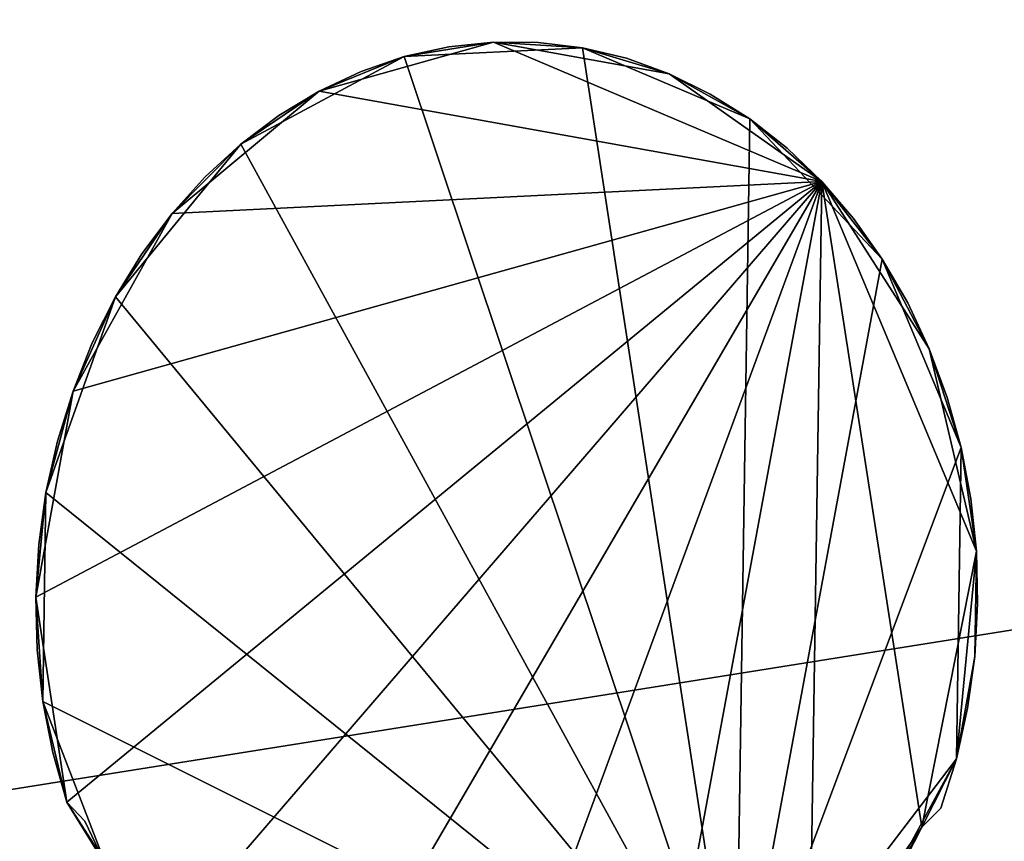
# Model space of a CAD drawing. Header units: inches. Extents: x 0 to 23, y -28 to 0.
# Tile 30 of 51: x 1.4 to 3.5, y -3.5 to -1.7. Entities that reach past the tile are written whole.
import ezdxf

# ---------------------------------------------------------------- set-up
doc = ezdxf.new("R2010")
doc.units = ezdxf.units.IN
doc.header["$MEASUREMENT"] = 0
doc.layers.add('A-FURN-3-ST-BK', color=151, linetype='Continuous')
doc.layers.add('A-FURN-3-ST-LG', color=7, linetype='Continuous', true_color=0x989898)

msp = doc.modelspace()

# ---------------------------------------------------------------- meshes
at = {"layer": 'A-FURN-3-ST-BK'}
mesh = msp.add_polyface(dxfattribs=at)
corners = [(22.5889, 0, 28.0002), (0.4, 0, 28.0002), (0.4, -3.537, 28), (22.5889, 0, 1.3957), (0.4, 0, 1.3957), (22.5889, -5.284, 1.3957), (0.4, -5.284, 1.3957), (22.5889, -5.284, 12.1738), (0.4, -5.284, 12.1738), (22.5889, -5.2889, 12.3467), (0.4, -5.2889, 12.3467), (22.5889, -5.3037, 12.5096), (0.4, -5.3037, 12.5096), (22.5889, -5.3284, 12.6627), (0.4, -5.3284, 12.6627), (22.5889, -5.363, 12.8059), (0.4, -5.363, 12.8059), (22.5889, -5.4074, 12.9393), (0.4, -5.4074, 12.9393), (22.5889, -3.537, 28), (0.4, -3.7593, 27.9911), (22.5889, -3.7592, 27.9911), (0.4, -3.9972, 27.9639), (22.5889, -3.9972, 27.9639), (0.4, -4.213, 27.9191), (22.5889, -4.213, 27.9191), (0.4, -4.5542, 27.7751), (22.5889, -4.5542, 27.7751), (0.4, -4.7499, 27.6641), (22.5889, -4.7498, 27.6642), (0.4, -4.9293, 27.5485), (22.5889, -4.9293, 27.5485), (0.4, -5.106, 27.4266), (22.5889, -5.106, 27.4266), (0.4, -5.2661, 27.2755), (22.5889, -5.2661, 27.2755), (0.4, -5.4162, 27.1071), (0.2778, -0.0111, 27.989), (0.2778, -3.5365, 27.9889), (0.2778, -0.0111, 1.4068), (0.2778, -5.2729, 1.4068), (0.2777, -5.2729, 12.1738), (0.2777, -5.2778, 12.347), (0.2777, -5.2927, 12.5106), (0.2777, -5.3175, 12.6645), (0.2777, -5.3522, 12.8085), (0.2777, -5.3969, 12.9428), (0.2778, -3.758, 27.9801), (0.2778, -3.9949, 27.9531), (0.2778, -4.2097, 27.9084), (0.2778, -4.5493, 27.7651), (0.2777, -4.7438, 27.6548), (0.2777, -4.923, 27.5394), (0.2778, -5.099, 27.418), (0.2778, -5.2578, 27.2681), (0.2778, -5.4074, 27.1004)]
mesh.append_faces([[corners[k] for k in face] for face in [(0, 1, 2), (3, 4, 1), (5, 6, 4), (7, 8, 6), (9, 10, 8), (11, 12, 10), (13, 14, 12), (15, 16, 14), (17, 18, 16), (19, 2, 20), (21, 20, 22), (23, 22, 24), (25, 24, 26), (27, 26, 28), (29, 28, 30), (31, 30, 32), (33, 32, 34), (35, 34, 36), (2, 1, 37), (37, 38, 2), (1, 4, 39), (39, 37, 1), (4, 6, 40), (40, 39, 4), (6, 8, 41), (41, 40, 6), (8, 10, 42), (10, 12, 43), (12, 14, 44), (14, 16, 45), (16, 18, 46), (20, 2, 38), (38, 47, 20), (22, 20, 47), (47, 48, 22), (24, 22, 48), (48, 49, 24), (26, 24, 49), (49, 50, 26), (28, 26, 50), (50, 51, 28), (30, 28, 51), (51, 52, 30), (32, 30, 52), (52, 53, 32), (34, 32, 53), (53, 54, 34), (36, 34, 54), (54, 55, 36)]], dxfattribs={"vtx2": -1})
mesh = msp.add_polyface(dxfattribs=at)
corners = [(0.4, -3.537, 28), (22.5889, -3.537, 28), (22.5889, 0, 28.0002), (0.4, 0, 28.0002), (22.5889, 0, 1.3957), (0.4, 0, 1.3957), (22.5889, -5.284, 1.3957), (0.4, -5.284, 1.3957), (22.5889, -5.284, 12.1738), (0.4, -5.284, 12.1738), (22.5889, -5.2889, 12.3467), (0.4, -5.2889, 12.3467), (22.5889, -5.3037, 12.5096), (0.4, -5.3037, 12.5096), (22.5889, -5.3284, 12.6627), (0.4, -5.3284, 12.6627), (22.5889, -5.363, 12.8059), (0.4, -5.363, 12.8059), (22.5889, -5.4074, 12.9393), (0.4, -5.4074, 12.9393), (22.5889, -5.4618, 13.0627), (0.4, -3.7593, 27.9911), (22.5889, -3.7592, 27.9911), (0.4, -3.9972, 27.9639), (22.5889, -3.9972, 27.9639), (0.4, -4.213, 27.9191), (22.5889, -4.213, 27.9191), (0.4, -4.5542, 27.7751), (22.5889, -4.5542, 27.7751), (0.4, -4.7499, 27.6641), (22.5889, -4.7498, 27.6642), (0.4, -4.9293, 27.5485), (22.5889, -4.9293, 27.5485), (0.4, -5.106, 27.4266), (22.5889, -5.106, 27.4266), (0.4, -5.2661, 27.2755), (22.5889, -5.2661, 27.2755), (0.4, -5.4162, 27.1071), (22.5889, -5.4162, 27.1071), (22.7111, -3.537, 27.9889), (22.7111, -0.0111, 27.989), (22.7111, -0.0111, 1.4068), (22.7111, -5.2729, 1.4068), (22.7111, -5.2729, 12.1741), (22.7111, -5.2778, 12.3477), (22.7111, -5.2928, 12.5114), (22.7111, -5.3176, 12.6653), (22.7111, -5.3524, 12.8094), (22.7111, -5.3973, 12.9437), (22.7111, -5.452, 13.0681), (22.7111, -3.7588, 27.98), (22.7111, -3.9959, 27.9529), (22.7111, -4.2097, 27.9084), (22.7111, -4.5493, 27.7651), (22.7111, -4.7444, 27.6545), (22.7111, -4.9233, 27.5392), (22.7111, -5.099, 27.418), (22.7111, -5.2584, 27.2674), (22.7111, -5.4079, 27.0997)]
mesh.append_faces([[corners[k] for k in face] for face in [(0, 1, 2), (3, 2, 4), (5, 4, 6), (7, 6, 8), (9, 8, 10), (11, 10, 12), (13, 12, 14), (15, 14, 16), (17, 16, 18), (19, 18, 20), (21, 22, 1), (23, 24, 22), (25, 26, 24), (27, 28, 26), (29, 30, 28), (31, 32, 30), (33, 34, 32), (35, 36, 34), (37, 38, 36), (2, 1, 39), (4, 2, 40), (6, 4, 41), (8, 6, 42), (42, 43, 8), (10, 8, 43), (43, 44, 10), (12, 10, 44), (44, 45, 12), (14, 12, 45), (45, 46, 14), (16, 14, 46), (46, 47, 16), (18, 16, 47), (47, 48, 18), (20, 18, 48), (48, 49, 20), (1, 22, 50), (22, 24, 51), (24, 26, 52), (26, 28, 53), (28, 30, 54), (30, 32, 55), (55, 54, 30), (32, 34, 56), (56, 55, 32), (34, 36, 57), (57, 56, 34), (36, 38, 58)]], dxfattribs={"vtx2": -1})
at = {"layer": 'A-FURN-3-ST-LG'}
mesh = msp.add_polyface(dxfattribs=at)
corners = [(2.1212, -1.8378, 0.8382), (2.1212, -1.8378, 0.5591), (2.0309, -1.88, 0.8382), (2.0309, -1.88, 0.5591), (2.1212, -1.8378, 0.2797), (2.0309, -1.88, 0.2797), (2.214, -1.8058, 0.5591), (2.214, -1.8058, 0.2797), (2.3097, -1.7846, 0.5591), (2.3097, -1.7846, 0.2797), (2.214, -1.8058, 0.8382), (2.3097, -1.7846, 0.8382), (2.4059, -1.7744, 0.8382), (2.4059, -1.7744, 0.5591), (2.502, -1.7751, 0.5591), (2.4059, -1.7744, 0.2797), (2.1212, -1.8378, 0), (2.0309, -1.88, 0), (2.214, -1.8058, 0), (2.3097, -1.7846, 0), (2.4059, -1.7744, 0), (2.5973, -1.7867, 0), (3.1129, -2.0746, 1.3957), (2.0309, -1.88, 1.3957), (1.7144, -2.1437, 1.3957), (2.4059, -1.7744, 1.3957), (2.214, -1.8058, 1.3957), (2.3097, -1.7846, 1.3957), (2.3097, -1.7846, 1.1171), (2.214, -1.8058, 1.1171), (2.1212, -1.8378, 1.3957), (2.1212, -1.8378, 1.1171), (2.0309, -1.88, 1.1171), (2.4059, -1.7744, 1.1171), (1.8624, -1.9941, 0)]
mesh.append_faces([[corners[k] for k in face] for face in [(28, 26, 27), (31, 23, 30), (29, 30, 26), (33, 27, 25)]], dxfattribs={"vtx0": -1})
mesh.append_faces([[corners[k] for k in face] for face in [(18, 20, 21), (22, 23, 24), (25, 26, 23), (34, 17, 18)]], dxfattribs={"vtx0": -1, "vtx1": -1, "vtx2": -1})
mesh.append_faces([[corners[k] for k in face] for face in [(1, 3, 2), (4, 5, 3), (7, 4, 1), (9, 7, 6), (6, 1, 0), (8, 6, 10), (13, 8, 11), (14, 13, 12), (15, 9, 8), (28, 29, 26), (31, 32, 23), (29, 31, 30), (0, 2, 32), (10, 0, 31), (11, 10, 29), (12, 11, 28), (33, 28, 27)]], dxfattribs={"vtx0": -1, "vtx2": -1})
mesh.append_faces([[corners[k] for k in face] for face in [(0, 1, 2), (1, 4, 3), (6, 7, 1), (8, 9, 6), (10, 6, 0), (11, 8, 10), (12, 13, 11), (13, 15, 8), (4, 16, 5), (7, 18, 4), (9, 19, 7), (15, 20, 9), (31, 0, 32), (29, 10, 31), (28, 11, 29), (33, 12, 28)]], dxfattribs={"vtx1": -1, "vtx2": -1})
mesh.append_faces([[corners[k] for k in face] for face in [(16, 17, 5), (18, 16, 4), (19, 18, 7), (20, 19, 9), (18, 19, 20), (25, 27, 26), (26, 30, 23), (17, 16, 18)]], dxfattribs={"vtx2": -1})
mesh = msp.add_polyface(dxfattribs=at)
corners = [(2.502, -1.7751, 0.8382), (2.502, -1.7751, 0.5591), (2.4059, -1.7744, 0.8382), (2.5973, -1.7868, 0.8382), (2.5973, -1.7868, 0.5591), (2.502, -1.7751, 0.2797), (2.4059, -1.7744, 0.5591), (2.4059, -1.7744, 0.2797), (2.502, -1.7751, 0), (2.4059, -1.7744, 0), (2.5973, -1.7867, 0), (2.692, -1.8094, 0.8382), (2.692, -1.8094, 0.5591), (2.7838, -1.8427, 0.8382), (2.7838, -1.8427, 0.5591), (2.8726, -1.8863, 0.5591), (2.5973, -1.7868, 0.2797), (2.692, -1.8094, 0.2797), (2.7838, -1.8427, 0.2797), (2.8726, -1.8863, 0.2797), (2.692, -1.8094, 0), (2.7838, -1.8427, 0), (2.9576, -1.9399, 0), (3.1129, -2.0746, 1.3957), (2.4059, -1.7744, 1.3957), (2.0309, -1.88, 1.3957), (2.7838, -1.8427, 1.3957), (2.502, -1.7751, 1.1171), (2.4059, -1.7744, 1.1171), (2.5973, -1.7868, 1.3957), (2.502, -1.7751, 1.3957), (2.692, -1.8094, 1.3957), (2.5973, -1.7868, 1.1171), (2.692, -1.8094, 1.1171), (2.7838, -1.8427, 1.1171)]
mesh.append_faces([[corners[k] for k in face] for face in [(27, 24, 30), (32, 30, 29), (33, 29, 31), (34, 31, 26)]], dxfattribs={"vtx0": -1})
mesh.append_faces([[corners[k] for k in face] for face in [(10, 21, 22), (23, 24, 25), (23, 26, 24), (26, 29, 24)]], dxfattribs={"vtx0": -1, "vtx1": -1, "vtx2": -1})
mesh.append_faces([[corners[k] for k in face] for face in [(4, 1, 0), (5, 7, 6), (12, 4, 3), (14, 12, 11), (15, 14, 13), (16, 5, 1), (17, 16, 4), (18, 17, 12), (19, 18, 14), (0, 2, 28), (3, 0, 27), (11, 3, 32), (13, 11, 33), (27, 28, 24), (32, 27, 30), (33, 32, 29), (34, 33, 31)]], dxfattribs={"vtx0": -1, "vtx2": -1})
mesh.append_faces([[corners[k] for k in face] for face in [(0, 1, 2), (3, 4, 0), (1, 5, 6), (5, 8, 7), (11, 12, 3), (13, 14, 11), (4, 16, 1), (12, 17, 4), (14, 18, 12), (16, 10, 5), (17, 20, 16), (18, 21, 17), (27, 0, 28), (32, 3, 27), (33, 11, 32), (34, 13, 33)]], dxfattribs={"vtx1": -1, "vtx2": -1})
mesh.append_faces([[corners[k] for k in face] for face in [(8, 9, 7), (9, 8, 10), (10, 8, 5), (20, 10, 16), (21, 20, 17), (29, 30, 24), (26, 31, 29), (10, 20, 21)]], dxfattribs={"vtx2": -1})
mesh = msp.add_polyface(dxfattribs=at)
corners = [(3.3438, -2.4349, 0.2797), (3.3438, -2.4349, 0), (3.2975, -2.3354, 0.2797), (3.2975, -2.3354, 0), (3.3824, -2.5391, 0), (3.2428, -2.2417, 0), (3.4122, -2.6471, 0), (3.1808, -2.1544, 0.2797), (3.1808, -2.1544, 0), (3.1129, -2.0746, 0.2797), (3.2428, -2.2417, 0.2797), (3.1129, -2.0746, 0), (2.9273, -3.9395, 0), (2.5973, -1.7867, 0), (2.9576, -1.9399, 0), (2.214, -1.8058, 0), (3.4454, -2.8703, 1.3957), (3.1129, -2.0746, 1.3957), (3.3282, -3.4637, 1.3957), (3.3438, -2.435, 1.3957), (3.2428, -2.2417, 1.3957), (3.2975, -2.3354, 1.3957), (3.1808, -2.1544, 1.3957), (3.1808, -2.1544, 1.1171), (3.1808, -2.1544, 0.8382), (3.1129, -2.0746, 1.1171), (3.2428, -2.2417, 1.1171), (3.2428, -2.2417, 0.8382), (3.2975, -2.3354, 1.1171), (3.2975, -2.3354, 0.8382), (3.3438, -2.4349, 1.1171), (3.3438, -2.4349, 0.8382), (3.1808, -2.1544, 0.5591), (3.1129, -2.0746, 0.8382), (3.2428, -2.2417, 0.5591), (3.2975, -2.3354, 0.5591), (3.3438, -2.4349, 0.5591), (3.1129, -2.0746, 0.5591)]
mesh.append_faces([[corners[k] for k in face] for face in [(26, 22, 20), (28, 20, 21)]], dxfattribs={"vtx0": -1})
mesh.append_faces([[corners[k] for k in face] for face in [(0, 1, 2), (5, 1, 6), (7, 8, 9), (12, 13, 14), (12, 15, 13), (12, 5, 6), (12, 14, 5), (16, 17, 18), (16, 19, 17), (19, 20, 17), (23, 24, 25), (26, 23, 22), (27, 24, 23), (30, 31, 28), (24, 32, 33), (34, 32, 24), (31, 36, 29), (32, 7, 37), (10, 7, 32), (36, 0, 35)]], dxfattribs={"vtx0": -1, "vtx1": -1, "vtx2": -1})
mesh.append_faces([[corners[k] for k in face] for face in [(23, 17, 22), (28, 26, 20), (29, 27, 26), (30, 21, 19), (30, 28, 21), (31, 29, 28), (35, 34, 27), (36, 35, 29), (2, 10, 34), (0, 2, 35)]], dxfattribs={"vtx0": -1, "vtx2": -1})
mesh.append_faces([[corners[k] for k in face] for face in [(4, 1, 0), (10, 5, 7), (5, 8, 7), (2, 3, 10), (26, 27, 23), (28, 29, 26), (27, 34, 24), (29, 35, 27), (34, 10, 32), (35, 2, 34)]], dxfattribs={"vtx1": -1, "vtx2": -1})
mesh.append_faces([[corners[k] for k in face] for face in [(1, 3, 2), (3, 5, 10), (5, 3, 1), (11, 8, 5), (19, 21, 20), (20, 22, 17)]], dxfattribs={"vtx2": -1})
mesh = msp.add_polyface(dxfattribs=at)
corners = [(1.5924, -2.3231, 1.3957), (1.5426, -2.4219, 1.3957), (1.5016, -2.5255, 1.3957), (1.5426, -2.4219, 1.1171), (1.5016, -2.5255, 1.1171), (1.5924, -2.3231, 1.1171), (1.7144, -2.1437, 1.3957), (1.6495, -2.2301, 1.3957), (1.6495, -2.2301, 1.1171), (1.7144, -2.1437, 1.1171), (1.5426, -2.4219, 0.8382), (1.5016, -2.5255, 0.8382), (1.5924, -2.3231, 0.8382), (1.6495, -2.2301, 0.8382), (1.7144, -2.1437, 0.8382), (1.5426, -2.4219, 0.5591), (1.5016, -2.5255, 0.5591), (1.5924, -2.3231, 0.5591), (1.6495, -2.2301, 0.5591), (1.7144, -2.1437, 0.5591), (1.5426, -2.4219, 0.2797), (1.5426, -2.4219, 0), (1.5016, -2.5255, 0.2797), (1.5016, -2.5255, 0), (1.5924, -2.3231, 0.2797), (1.6495, -2.2301, 0.2797), (1.7144, -2.1437, 0.2797), (1.5924, -2.3231, 0), (1.6495, -2.2301, 0), (1.7144, -2.1437, 0), (3.1129, -2.0746, 1.3957), (1.4215, -2.9691, 1.3957), (1.4879, -3.4101, 1.3957), (2.9273, -3.9395, 0), (1.8624, -1.9941, 0), (2.214, -1.8058, 0), (1.443, -2.7436, 0)]
mesh.append_faces([[corners[k] for k in face] for face in [(3, 2, 1), (8, 0, 7)]], dxfattribs={"vtx0": -1})
mesh.append_faces([[corners[k] for k in face] for face in [(3, 4, 2), (6, 0, 2), (8, 5, 0), (10, 11, 4), (5, 12, 3), (13, 12, 5), (15, 16, 11), (12, 17, 10), (18, 17, 12), (20, 22, 16), (17, 24, 15), (25, 24, 17), (24, 27, 20), (30, 2, 31), (30, 6, 2), (30, 31, 32), (33, 34, 35), (33, 27, 34), (33, 36, 27), (36, 23, 27)]], dxfattribs={"vtx0": -1, "vtx1": -1, "vtx2": -1})
mesh.append_faces([[corners[k] for k in face] for face in [(5, 1, 0), (5, 3, 1), (9, 8, 7), (12, 10, 3), (14, 13, 8), (17, 15, 10), (19, 18, 13), (24, 20, 15), (26, 25, 18)]], dxfattribs={"vtx0": -1, "vtx2": -1})
mesh.append_faces([[corners[k] for k in face] for face in [(3, 10, 4), (8, 13, 5), (10, 15, 11), (13, 18, 12), (14, 19, 13), (20, 21, 22), (21, 23, 22), (15, 20, 16), (18, 25, 17), (19, 26, 18), (25, 28, 24), (28, 27, 24)]], dxfattribs={"vtx1": -1, "vtx2": -1})
mesh.append_faces([[corners[k] for k in face] for face in [(0, 1, 2), (6, 7, 0), (27, 21, 20), (29, 28, 25), (27, 28, 29), (23, 21, 27)]], dxfattribs={"vtx2": -1})
mesh = msp.add_polyface(dxfattribs=at)
corners = [(2.8726, -1.8863, 0.8382), (2.8726, -1.8863, 0.5591), (2.7838, -1.8427, 0.8382), (2.9576, -1.9399, 0.8382), (2.9576, -1.9399, 0.5591), (3.0377, -2.0028, 0.8382), (3.0377, -2.0028, 0.5591), (3.1129, -2.0746, 0.8382), (3.1129, -2.0746, 0.5591), (2.9576, -1.9399, 0.2797), (2.8726, -1.8863, 0.2797), (3.0377, -2.0028, 0.2797), (3.1129, -2.0746, 0.2797), (3.0377, -2.0028, 0), (2.9576, -1.9399, 0), (3.1129, -2.0746, 0), (3.2428, -2.2417, 0), (3.1808, -2.1544, 0), (2.7838, -1.8427, 0.5591), (2.8726, -1.8863, 0), (2.7838, -1.8427, 0.2797), (2.7838, -1.8427, 0), (2.8726, -1.8863, 1.1171), (2.7838, -1.8427, 1.1171), (2.9576, -1.9399, 1.1171), (3.0377, -2.0028, 1.1171), (3.1129, -2.0746, 1.1171), (3.1129, -2.0746, 1.3957), (2.9576, -1.9399, 1.3957), (2.7838, -1.8427, 1.3957), (3.0377, -2.0028, 1.3957), (2.8726, -1.8863, 1.3957), (3.1808, -2.1544, 1.1171), (3.1808, -2.1544, 0.8382), (3.1808, -2.1544, 0.5591), (3.1808, -2.1544, 0.2797)]
mesh.append_faces([[corners[k] for k in face] for face in [(22, 29, 31), (24, 31, 28), (25, 28, 30), (26, 30, 27)]], dxfattribs={"vtx0": -1})
mesh.append_faces([[corners[k] for k in face] for face in [(14, 15, 16), (27, 28, 29)]], dxfattribs={"vtx0": -1, "vtx1": -1, "vtx2": -1})
mesh.append_faces([[corners[k] for k in face] for face in [(4, 1, 0), (6, 4, 3), (8, 6, 5), (9, 10, 1), (11, 9, 4), (12, 11, 6), (0, 2, 23), (3, 0, 22), (5, 3, 24), (7, 5, 25), (22, 23, 29), (24, 22, 31), (25, 24, 28), (26, 25, 30), (32, 26, 27), (33, 7, 26), (34, 8, 7), (35, 12, 8)]], dxfattribs={"vtx0": -1, "vtx2": -1})
mesh.append_faces([[corners[k] for k in face] for face in [(0, 1, 2), (3, 4, 0), (5, 6, 3), (7, 8, 5), (4, 9, 1), (6, 11, 4), (8, 12, 6), (11, 13, 9), (12, 15, 11), (1, 10, 18), (10, 19, 20), (9, 14, 10), (22, 0, 23), (24, 3, 22), (25, 5, 24), (26, 7, 25)]], dxfattribs={"vtx1": -1, "vtx2": -1})
mesh.append_faces([[corners[k] for k in face] for face in [(13, 14, 9), (15, 13, 11), (17, 15, 12), (14, 13, 15), (19, 21, 20), (14, 19, 10), (21, 19, 14), (27, 30, 28), (28, 31, 29)]], dxfattribs={"vtx2": -1})
mesh = msp.add_polyface(dxfattribs=at)
corners = [(1.7857, -2.0648, 1.1171), (1.7144, -2.1437, 1.3957), (1.7857, -2.0648, 1.3957), (1.7144, -2.1437, 1.1171), (1.6495, -2.2301, 1.3957), (1.7144, -2.1437, 0.8382), (1.6495, -2.2301, 1.1171), (1.7857, -2.0648, 0.8382), (1.7144, -2.1437, 0.2797), (1.7144, -2.1437, 0), (1.6495, -2.2301, 0.2797), (1.7857, -2.0648, 0.2797), (1.7857, -2.0648, 0), (1.8624, -1.9941, 0.2797), (1.8624, -1.9941, 0), (1.9444, -1.9324, 0.2797), (1.9444, -1.9324, 0), (1.8624, -1.9941, 0.8382), (1.8624, -1.9941, 0.5591), (1.7857, -2.0648, 0.5591), (1.9444, -1.9324, 0.8382), (1.9444, -1.9324, 0.5591), (2.0309, -1.88, 0.8382), (2.0309, -1.88, 0.5591), (1.7144, -2.1437, 0.5591), (2.0309, -1.88, 0.2797), (2.0309, -1.88, 0), (2.0309, -1.88, 1.3957), (1.8624, -1.9941, 1.3957), (1.8624, -1.9941, 1.1171), (1.9444, -1.9324, 1.3957), (1.9444, -1.9324, 1.1171), (2.0309, -1.88, 1.1171), (1.5924, -2.3231, 0)]
mesh.append_faces([[corners[k] for k in face] for face in [(0, 1, 2), (3, 4, 1), (29, 2, 28), (31, 28, 30), (32, 30, 27)]], dxfattribs={"vtx0": -1})
mesh.append_faces([[corners[k] for k in face] for face in [(27, 28, 1), (33, 9, 14)]], dxfattribs={"vtx0": -1, "vtx1": -1, "vtx2": -1})
mesh.append_faces([[corners[k] for k in face] for face in [(0, 3, 1), (7, 5, 3), (18, 19, 7), (21, 18, 17), (23, 21, 20), (19, 24, 5), (11, 8, 24), (13, 11, 19), (15, 13, 18), (25, 15, 21), (29, 0, 2), (17, 7, 0), (31, 29, 28), (32, 31, 30), (20, 17, 29), (22, 20, 31)]], dxfattribs={"vtx0": -1, "vtx2": -1})
mesh.append_faces([[corners[k] for k in face] for face in [(3, 5, 6), (0, 7, 3), (8, 9, 10), (11, 12, 8), (13, 14, 11), (15, 16, 13), (17, 18, 7), (20, 21, 17), (22, 23, 20), (7, 19, 5), (19, 11, 24), (18, 13, 19), (21, 15, 18), (23, 25, 21), (25, 26, 15), (29, 17, 0), (31, 20, 29), (32, 22, 31)]], dxfattribs={"vtx1": -1, "vtx2": -1})
mesh.append_faces([[corners[k] for k in face] for face in [(12, 9, 8), (14, 12, 11), (16, 14, 13), (26, 16, 15), (28, 2, 1), (27, 30, 28), (14, 16, 26), (9, 12, 14)]], dxfattribs={"vtx2": -1})
mesh = msp.add_polyface(dxfattribs=at)
corners = [(3.1129, -2.0746, 1.3957), (1.69, -3.7251, 1.3957), (1.9986, -3.9843, 1.3957), (1.5269, -3.4512, 0.5591), (1.5269, -3.4512, 0.2797), (1.5733, -3.5486, 0.5591), (1.5733, -3.5486, 0.2797), (1.4879, -3.4101, 0.2797), (1.69, -3.7251, 0.5591), (1.69, -3.7251, 0.2797), (1.7589, -3.8025, 0.5591), (1.628, -3.6402, 0.5591), (1.628, -3.6402, 0.2797), (1.69, -3.7251, 0), (1.7589, -3.8025, 0.2797), (1.628, -3.6402, 0), (1.5733, -3.5486, 0), (1.5269, -3.4512, 0), (1.4879, -3.4101, 0), (1.4879, -3.4101, 1.3957), (1.5733, -3.5486, 1.3957), (1.5269, -3.4512, 1.3957), (1.4879, -3.4101, 1.1171), (1.5269, -3.4512, 1.1171), (1.628, -3.6402, 1.3957), (1.5733, -3.5486, 1.1171), (1.628, -3.6402, 1.1171), (1.69, -3.7251, 1.1171), (1.7589, -3.8025, 1.3957), (1.69, -3.7251, 0.8382), (1.7589, -3.8025, 1.1171), (1.628, -3.6402, 0.8382), (1.5733, -3.5486, 0.8382), (1.5269, -3.4512, 0.8382), (1.4879, -3.4101, 0.8382), (1.4879, -3.4101, 0.5591), (1.8336, -3.872, 0), (2.9273, -3.9395, 0), (1.4361, -3.1939, 0), (1.443, -2.7436, 0)]
mesh.append_faces([[corners[k] for k in face] for face in [(19, 21, 20), (16, 17, 18)]])
mesh.append_faces([[corners[k] for k in face] for face in [(25, 24, 20), (23, 20, 21), (27, 28, 1), (26, 1, 24)]], dxfattribs={"vtx0": -1})
mesh.append_faces([[corners[k] for k in face] for face in [(0, 1, 2), (0, 19, 1), (36, 13, 16), (37, 38, 39), (37, 16, 38)]], dxfattribs={"vtx0": -1, "vtx1": -1, "vtx2": -1})
mesh.append_faces([[corners[k] for k in face] for face in [(4, 6, 5), (7, 4, 3), (12, 9, 8), (6, 12, 11), (22, 23, 21), (25, 26, 24), (23, 25, 20), (26, 27, 1), (31, 29, 27), (32, 31, 26), (11, 8, 29), (5, 11, 31), (3, 5, 32), (33, 32, 25), (34, 33, 23), (35, 3, 33)]], dxfattribs={"vtx0": -1, "vtx2": -1})
mesh.append_faces([[corners[k] for k in face] for face in [(3, 4, 5), (8, 9, 10), (11, 12, 8), (5, 6, 11), (9, 13, 14), (12, 15, 9), (6, 16, 12), (4, 17, 6), (19, 20, 1), (27, 29, 30), (26, 31, 27), (25, 32, 26), (31, 11, 29), (32, 5, 31), (33, 3, 32), (23, 33, 25)]], dxfattribs={"vtx1": -1, "vtx2": -1})
mesh.append_faces([[corners[k] for k in face] for face in [(15, 13, 9), (16, 15, 12), (17, 16, 6), (18, 17, 4), (20, 24, 1), (13, 15, 16)]], dxfattribs={"vtx2": -1})
mesh = msp.add_polyface(dxfattribs=at)
corners = [(3.1129, -2.0746, 1.3957), (3.086, -3.8116, 1.3957), (3.3282, -3.4637, 1.3957), (2.7506, -4.0306, 1.3957), (2.3702, -4.0909, 1.3957), (1.9986, -3.9843, 1.3957), (3.3282, -3.4637, 0.8382), (3.3282, -3.4637, 0.5591), (3.3687, -3.4232, 0.8382), (3.3687, -3.4232, 0.5591), (3.2784, -3.5605, 0.8382), (3.2784, -3.5605, 0.5591), (3.4024, -3.3172, 0), (3.2213, -3.6512, 0), (2.9273, -3.9395, 0), (3.3282, -3.4637, 0), (3.2784, -3.5605, 0), (3.1568, -3.7352, 0.2797), (3.1568, -3.7352, 0), (3.2213, -3.6512, 0.2797), (3.3282, -3.4637, 0.2797), (3.3687, -3.4232, 0.2797), (3.2784, -3.5605, 0.2797), (3.3687, -3.4232, 0), (3.2213, -3.6512, 0.5591), (3.1568, -3.7352, 0.5591), (3.2213, -3.6512, 1.1171), (3.2213, -3.6512, 0.8382), (3.2784, -3.5605, 1.1171), (3.1568, -3.7352, 0.8382), (3.1568, -3.7352, 1.1171), (3.1568, -3.7352, 1.3957), (3.2213, -3.6512, 1.3957), (3.2784, -3.5605, 1.3957), (3.4122, -2.6471, 0), (3.3282, -3.4637, 1.1171), (3.3687, -3.4232, 1.1171), (3.3687, -3.4232, 1.3957)]
mesh.append_faces([[corners[k] for k in face] for face in [(26, 33, 32), (30, 32, 31), (35, 37, 2)]], dxfattribs={"vtx0": -1})
mesh.append_faces([[corners[k] for k in face] for face in [(0, 1, 2), (0, 3, 1), (0, 4, 3), (0, 5, 4), (10, 11, 6), (12, 13, 14), (12, 15, 13), (22, 16, 20), (11, 22, 7), (19, 22, 11), (27, 10, 28), (24, 11, 10), (26, 28, 33), (12, 14, 34), (28, 10, 35), (1, 32, 2)]], dxfattribs={"vtx0": -1, "vtx1": -1, "vtx2": -1})
mesh.append_faces([[corners[k] for k in face] for face in [(7, 9, 8), (11, 7, 6), (20, 21, 9), (22, 20, 7), (17, 19, 24), (25, 24, 27), (29, 27, 26), (30, 26, 32), (10, 6, 35), (28, 2, 33), (28, 35, 2)]], dxfattribs={"vtx0": -1, "vtx2": -1})
mesh.append_faces([[corners[k] for k in face] for face in [(6, 7, 8), (17, 18, 19), (20, 15, 21), (19, 13, 22), (13, 16, 22), (7, 20, 9), (24, 19, 11), (25, 17, 24), (26, 27, 28), (27, 24, 10), (29, 25, 27), (30, 29, 26), (35, 6, 36)]], dxfattribs={"vtx1": -1, "vtx2": -1})
mesh.append_faces([[corners[k] for k in face] for face in [(15, 16, 13), (18, 13, 19), (16, 15, 20), (15, 23, 21), (1, 31, 32), (32, 33, 2)]], dxfattribs={"vtx2": -1})
mesh = msp.add_polyface(dxfattribs=at)
corners = [(3.3824, -2.5391, 0.2797), (3.3824, -2.5391, 0), (3.3438, -2.4349, 0.2797), (3.4122, -2.6471, 0.2797), (3.4122, -2.6471, 0), (3.4332, -2.7578, 0), (3.4454, -2.8703, 0), (3.3438, -2.4349, 0), (3.4454, -2.8703, 1.3957), (3.4122, -2.6471, 1.3957), (3.3438, -2.435, 1.3957), (3.3824, -2.5391, 1.3957), (3.3824, -2.5391, 1.1171), (3.3438, -2.4349, 1.1171), (3.4122, -2.6471, 1.1171), (3.3824, -2.5391, 0.8382), (3.3438, -2.4349, 0.8382), (3.4122, -2.6471, 0.8382), (3.4332, -2.7578, 1.1171), (3.4332, -2.7578, 1.3957), (3.4332, -2.7578, 0.8382), (3.4454, -2.8702, 1.1171), (3.4454, -2.8703, 0.8382), (3.442, -3.0964, 1.3957), (3.4478, -2.9834, 1.3957), (3.4478, -2.9834, 1.1171), (3.4478, -2.9834, 0.8382), (3.3824, -2.5391, 0.5591), (3.3438, -2.4349, 0.5591), (3.4122, -2.6471, 0.5591), (3.4332, -2.7578, 0.5591), (3.4454, -2.8703, 0.5591), (3.4332, -2.7578, 0.2797), (3.4454, -2.8703, 0.2797), (3.442, -3.0964, 0), (3.4478, -2.9834, 0), (3.4024, -3.3172, 0)]
mesh.append_faces([[corners[k] for k in face] for face in [(34, 6, 35)]], dxfattribs={"vtx0": -1})
mesh.append_faces([[corners[k] for k in face] for face in [(0, 1, 2), (3, 4, 0), (8, 9, 10), (12, 13, 10), (14, 12, 11), (12, 15, 13), (15, 16, 13), (14, 17, 12), (17, 15, 12), (18, 14, 9), (18, 20, 14), (20, 17, 14), (21, 18, 19), (21, 22, 18), (22, 20, 18), (25, 21, 8), (26, 22, 21), (15, 27, 16), (27, 28, 16), (27, 0, 28), (0, 2, 28), (17, 29, 15), (29, 27, 15), (20, 30, 17), (30, 29, 17), (22, 31, 20), (31, 30, 20), (29, 3, 27), (3, 0, 27), (30, 32, 29), (32, 3, 29), (31, 33, 30), (33, 32, 30), (32, 5, 3), (33, 6, 32), (36, 4, 6)]], dxfattribs={"vtx0": -1, "vtx1": -1, "vtx2": -1})
mesh.append_faces([[corners[k] for k in face] for face in [(12, 10, 11), (14, 11, 9), (18, 9, 19), (21, 19, 8)]], dxfattribs={"vtx0": -1, "vtx2": -1})
mesh.append_faces([[corners[k] for k in face] for face in [(4, 1, 0), (5, 4, 3), (6, 5, 32)]], dxfattribs={"vtx1": -1, "vtx2": -1})
mesh.append_faces([[corners[k] for k in face] for face in [(4, 5, 6), (7, 1, 4), (9, 11, 10), (8, 19, 9), (23, 24, 8)]], dxfattribs={"vtx2": -1})
mesh = msp.add_polyface(dxfattribs=at)
corners = [(1.4273, -2.8559, 0.5591), (1.4273, -2.8559, 0.2797), (1.4215, -2.9691, 0.5591), (1.4215, -2.9691, 0.2797), (1.4273, -2.8559, 0), (1.4215, -2.9691, 0), (1.443, -2.7436, 0.2797), (1.443, -2.7436, 0), (1.4679, -2.6331, 0.2797), (1.4679, -2.6331, 0), (1.443, -2.7436, 1.1171), (1.4273, -2.8559, 1.3957), (1.443, -2.7436, 1.3957), (1.4273, -2.8559, 1.1171), (1.443, -2.7436, 0.5591), (1.4679, -2.6331, 0.5591), (1.443, -2.7436, 0.8382), (1.4273, -2.8559, 0.8382), (1.4679, -2.6331, 0.8382), (1.5016, -2.5255, 1.3957), (1.4679, -2.6331, 1.3957), (1.4679, -2.6331, 1.1171), (1.5016, -2.5255, 1.1171), (1.5016, -2.5255, 0.8382), (1.5016, -2.5255, 0.5591), (1.5016, -2.5255, 0.2797), (1.5016, -2.5255, 0), (1.4215, -2.9691, 1.3957), (1.4215, -2.9691, 1.1171), (1.4239, -3.0821, 1.3957), (1.4215, -2.9691, 0.8382), (1.4239, -3.0821, 1.1171), (1.4361, -3.1939, 0)]
mesh.append_faces([[corners[k] for k in face] for face in [(0, 1, 2), (1, 3, 2), (1, 4, 3), (6, 7, 1), (8, 9, 6), (10, 13, 11), (14, 6, 0), (6, 1, 0), (15, 8, 14), (8, 6, 14), (16, 14, 17), (14, 0, 17), (18, 15, 16), (15, 14, 16), (21, 10, 12), (22, 21, 20), (21, 18, 10), (18, 16, 10), (22, 23, 21), (23, 18, 21), (10, 16, 13), (16, 17, 13), (23, 24, 18), (24, 15, 18), (24, 25, 15), (25, 8, 15), (25, 26, 8), (13, 28, 27), (28, 30, 31), (13, 17, 28), (17, 30, 28), (17, 0, 30), (0, 2, 30), (19, 12, 27), (32, 5, 7)]], dxfattribs={"vtx0": -1, "vtx1": -1, "vtx2": -1})
mesh.append_faces([[corners[k] for k in face] for face in [(10, 11, 12), (21, 12, 20), (22, 20, 19), (28, 29, 27), (13, 27, 11)]], dxfattribs={"vtx0": -1, "vtx2": -1})
mesh.append_faces([[corners[k] for k in face] for face in [(4, 5, 3), (7, 4, 1), (9, 7, 6), (26, 9, 8)]], dxfattribs={"vtx1": -1, "vtx2": -1})
mesh.append_faces([[corners[k] for k in face] for face in [(19, 20, 12), (12, 11, 27), (7, 9, 26), (5, 4, 7)]], dxfattribs={"vtx2": -1})
mesh = msp.add_polyface(dxfattribs=at)
corners = [(3.4478, -2.9834, 1.1171), (3.4454, -2.8703, 1.3957), (3.4478, -2.9834, 1.3957), (3.4478, -2.9834, 0.8382), (3.4454, -2.8702, 1.1171), (3.4478, -2.9834, 0.5591), (3.4454, -2.8703, 0.8382), (3.4454, -2.8703, 0.5591), (3.4478, -2.9834, 0.2797), (3.4454, -2.8703, 0.2797), (3.4478, -2.9834, 0), (3.4454, -2.8703, 0), (19.7926, -3.0383, 1.3957), (19.796, -3.1483, 1.3957), (19.8082, -3.2571, 1.3957), (19.8131, -2.8187, 1.3957), (19.7984, -2.9281, 1.3957), (19.796, -3.1483, 1.1171), (19.8082, -3.2571, 1.1171), (19.7926, -3.0383, 1.1171), (19.7984, -2.9281, 1.1171), (19.8131, -2.8187, 1.1171), (19.796, -3.1483, 0.8382), (19.8082, -3.2571, 0.8382), (19.796, -3.1483, 0.5591), (19.8082, -3.2571, 0.5591), (19.7926, -3.0383, 0.8382), (19.7926, -3.0383, 0.5591), (19.7984, -2.9281, 0.8382), (19.7984, -2.9281, 0.5591), (19.796, -3.1483, 0.2797), (19.8082, -3.2571, 0.2797), (19.796, -3.1483, 0), (19.8082, -3.2571, 0), (19.7984, -2.9281, 0.2797), (19.7926, -3.0383, 0.2797), (19.8131, -2.8187, 0.8382), (19.8131, -2.8187, 0.5591), (19.8131, -2.8187, 0.2797), (19.7926, -3.0383, 0), (19.7984, -2.9281, 0), (19.8131, -2.8187, 0)]
mesh.append_faces([[corners[k] for k in face] for face in [(0, 3, 4), (3, 5, 6), (5, 7, 6), (5, 8, 7), (8, 9, 7), (8, 10, 9), (19, 17, 13), (20, 19, 12), (21, 20, 16), (17, 22, 18), (22, 24, 23), (26, 27, 22), (27, 24, 22), (19, 26, 17), (26, 22, 17), (20, 28, 19), (28, 26, 19), (28, 29, 26), (29, 27, 26), (24, 30, 25), (30, 32, 31), (29, 34, 27), (27, 35, 24), (35, 30, 24), (34, 35, 27), (36, 28, 20), (37, 29, 28), (38, 34, 29), (35, 39, 30), (34, 40, 35), (33, 39, 41)]], dxfattribs={"vtx0": -1, "vtx1": -1, "vtx2": -1})
mesh.append_faces([[corners[k] for k in face] for face in [(0, 1, 2), (17, 14, 13), (17, 18, 14), (19, 13, 12), (20, 12, 16), (22, 23, 18), (24, 25, 23), (30, 31, 25)]], dxfattribs={"vtx0": -1, "vtx2": -1})
mesh.append_faces([[corners[k] for k in face] for face in [(10, 11, 9), (39, 32, 30), (40, 39, 35), (41, 40, 34)]], dxfattribs={"vtx1": -1, "vtx2": -1})
mesh.append_faces([[corners[k] for k in face] for face in [(12, 13, 14), (15, 16, 12), (32, 33, 31), (39, 40, 41), (33, 32, 39)]], dxfattribs={"vtx2": -1})
mesh = msp.add_polyface(dxfattribs=at)
corners = [(3.442, -3.0964, 1.3957), (3.4024, -3.3172, 1.3957), (3.4264, -3.2079, 1.3957), (3.4454, -2.8703, 1.3957), (3.3282, -3.4637, 1.3957), (3.4264, -3.2079, 0.8382), (3.4264, -3.2079, 0.5591), (3.442, -3.0964, 0.8382), (3.442, -3.0964, 0.5591), (3.4024, -3.3172, 0.8382), (3.4024, -3.3172, 0.5591), (3.3687, -3.4232, 0.8382), (3.3687, -3.4232, 0.5591), (3.3687, -3.4232, 0.2797), (3.4024, -3.3172, 0.2797), (3.442, -3.0964, 0), (3.4264, -3.2079, 0), (3.4024, -3.3172, 0), (3.3687, -3.4232, 0), (3.3282, -3.4637, 0), (3.442, -3.0964, 1.1171), (3.4478, -2.9834, 1.3957), (3.4478, -2.9834, 1.1171), (3.4478, -2.9834, 0.8382), (3.4264, -3.2079, 1.1171), (3.4024, -3.3172, 1.1171), (3.3687, -3.4232, 1.1171), (3.3282, -3.4637, 0.8382), (3.3687, -3.4232, 1.3957), (3.3282, -3.4637, 1.1171), (3.4478, -2.9834, 0.5591), (3.442, -3.0964, 0.2797), (3.4478, -2.9834, 0.2797), (3.4264, -3.2079, 0.2797), (3.4478, -2.9834, 0), (3.4454, -2.8703, 0)]
mesh.append_faces([[corners[k] for k in face] for face in [(0, 1, 2), (20, 21, 0), (26, 1, 28), (25, 2, 1)]], dxfattribs={"vtx0": -1})
mesh.append_faces([[corners[k] for k in face] for face in [(3, 4, 1), (5, 6, 7), (10, 6, 5), (0, 3, 1), (20, 22, 21), (7, 23, 22), (24, 5, 20), (9, 5, 24), (25, 24, 2), (8, 30, 23), (31, 32, 30), (6, 33, 8), (14, 33, 6), (33, 16, 31), (15, 17, 35)]], dxfattribs={"vtx0": -1, "vtx1": -1, "vtx2": -1})
mesh.append_faces([[corners[k] for k in face] for face in [(6, 8, 7), (12, 10, 9), (13, 14, 10), (5, 7, 20), (11, 9, 25), (27, 11, 26), (26, 25, 1), (29, 26, 28), (24, 0, 2), (24, 20, 0), (33, 31, 8)]], dxfattribs={"vtx0": -1, "vtx2": -1})
mesh.append_faces([[corners[k] for k in face] for face in [(9, 10, 5), (11, 12, 9), (12, 13, 10), (13, 18, 14), (20, 7, 22), (25, 9, 24), (26, 11, 25), (7, 8, 23), (8, 31, 30), (10, 14, 6), (31, 15, 32), (15, 34, 32), (14, 17, 33), (17, 16, 33)]], dxfattribs={"vtx1": -1, "vtx2": -1})
mesh.append_faces([[corners[k] for k in face] for face in [(15, 16, 17), (18, 17, 14), (17, 18, 19), (4, 28, 1), (16, 15, 31)]], dxfattribs={"vtx2": -1})
mesh = msp.add_polyface(dxfattribs=at)
corners = [(1.4879, -3.4101, 0.5591), (1.4879, -3.4101, 0.2797), (1.5269, -3.4512, 0.5591), (1.4576, -3.3036, 0.5591), (1.4576, -3.3036, 0.2797), (1.4361, -3.1939, 0.5591), (1.4361, -3.1939, 0.2797), (1.4239, -3.0821, 0.5591), (1.4239, -3.0821, 0.2797), (1.4215, -2.9691, 0.5591), (1.4215, -2.9691, 0.2797), (1.4879, -3.4101, 0), (1.5269, -3.4512, 0.2797), (1.4576, -3.3036, 0), (1.4361, -3.1939, 0), (1.4239, -3.0821, 0), (1.4215, -2.9691, 0), (1.4215, -2.9691, 1.3957), (1.4361, -3.1939, 1.3957), (1.4879, -3.4101, 1.3957), (1.4576, -3.3036, 1.3957), (1.4239, -3.0821, 1.3957), (1.4879, -3.4101, 1.1171), (1.5269, -3.4512, 1.3957), (1.4576, -3.3036, 1.1171), (1.4361, -3.1939, 1.1171), (1.4239, -3.0821, 1.1171), (1.4215, -2.9691, 1.1171), (1.4879, -3.4101, 0.8382), (1.5269, -3.4512, 1.1171), (1.4576, -3.3036, 0.8382), (1.5269, -3.4512, 0.8382), (1.4361, -3.1939, 0.8382), (1.4239, -3.0821, 0.8382), (1.4215, -2.9691, 0.8382), (1.5733, -3.5486, 0)]
mesh.append_faces([[corners[k] for k in face] for face in [(22, 23, 19)]], dxfattribs={"vtx0": -1})
mesh.append_faces([[corners[k] for k in face] for face in [(3, 4, 0), (5, 6, 3), (6, 4, 3), (7, 8, 5), (8, 6, 5), (9, 10, 7), (10, 8, 7), (4, 13, 1), (6, 14, 4), (8, 15, 6), (10, 16, 8), (17, 18, 19), (25, 24, 20), (26, 25, 18), (27, 26, 21), (24, 30, 22), (30, 3, 28), (32, 5, 30), (5, 3, 30), (33, 7, 32), (7, 5, 32), (34, 9, 33), (9, 7, 33), (25, 32, 24), (32, 30, 24), (26, 33, 25), (33, 32, 25), (34, 33, 26)]], dxfattribs={"vtx0": -1, "vtx1": -1, "vtx2": -1})
mesh.append_faces([[corners[k] for k in face] for face in [(4, 1, 0), (24, 19, 20), (24, 22, 19), (25, 20, 18), (26, 18, 21), (30, 28, 22), (3, 0, 28)]], dxfattribs={"vtx0": -1, "vtx2": -1})
mesh.append_faces([[corners[k] for k in face] for face in [(0, 1, 2), (1, 11, 12), (14, 13, 4), (15, 14, 6), (16, 15, 8), (22, 28, 29), (28, 0, 31), (35, 11, 14)]], dxfattribs={"vtx1": -1, "vtx2": -1})
mesh.append_faces([[corners[k] for k in face] for face in [(13, 11, 1), (18, 20, 19), (17, 21, 18), (11, 13, 14), (14, 15, 16)]], dxfattribs={"vtx2": -1})

doc.saveas('drawing.dxf')
